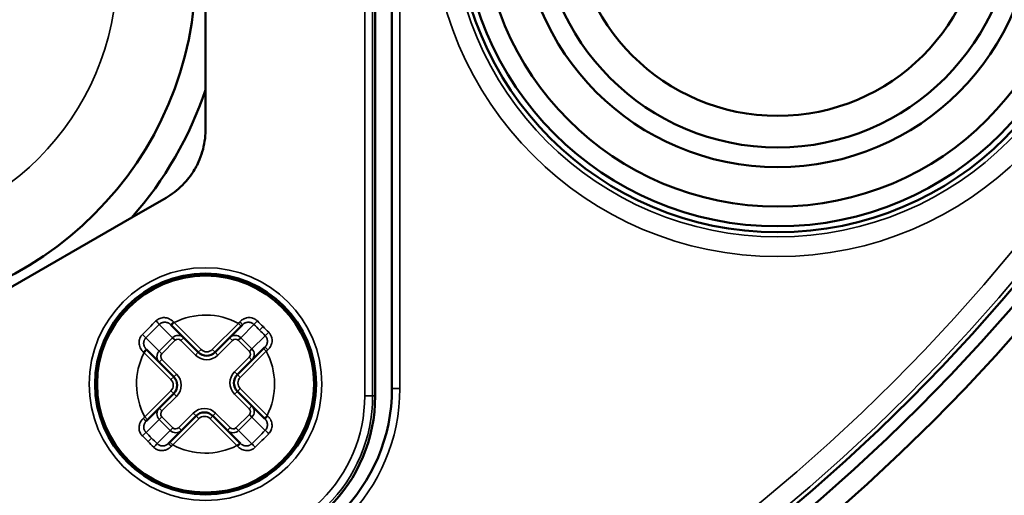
# Model space of a CAD drawing. Header units: millimetres. Extents: x 38 to 2514, y 38 to 1622.
# Tile 125 of 244: x 1085 to 1110, y 1294 to 1306. Entities that reach past the tile are written whole.
import ezdxf

# ---------------------------------------------------------------- set-up
doc = ezdxf.new("R2010")
doc.units = ezdxf.units.MM
doc.header["$LTSCALE"] = 7.692308
doc.layers.add('Visible (ISO)', color=7, linetype='Continuous', lineweight=50)
doc.layers.add('Visible Narrow (ISO)', color=7, linetype='Continuous', lineweight=35)

msp = doc.modelspace()

# ---------------------------------------------------------------- linework, layer by layer
at = {"layer": 'Visible (ISO)'}
for p, q in [((1094.415, 1318.281), (1094.415, 1296.681)), ((1094.84, 1318.089), (1094.84, 1296.873)), ((1090.115, 1304.44), (1090.115, 1310.522)), ((1090.115, 1304.44), (1090.115, 1303.44)), ((1089.115, 1301.707), (1088.249, 1301.207)), ((1082.981, 1298.166), (1088.249, 1301.207)), ((1089.249, 1298.469), (1089.233, 1298.485)), ((1089.249, 1298.469), (1089.932, 1297.787)), ((1091.054, 1298.485), (1091.018, 1298.45)), ((1090.356, 1297.787), (1091.018, 1298.45)), ((1088.611, 1297.863), (1088.627, 1297.847)), ((1089.309, 1297.165), (1088.627, 1297.847)), ((1091.584, 1297.884), (1090.921, 1297.221)), ((1091.584, 1297.884), (1091.62, 1297.919)), ((1088.647, 1296.078), (1089.309, 1296.741)), ((1090.921, 1296.797), (1091.604, 1296.115)), ((1088.647, 1296.078), (1088.611, 1296.043)), ((1089.875, 1296.175), (1089.212, 1295.512)), ((1090.981, 1295.493), (1090.299, 1296.175)), ((1091.62, 1296.099), (1091.604, 1296.115)), ((1089.177, 1295.477), (1089.212, 1295.512)), ((1090.981, 1295.493), (1090.998, 1295.477))]:
    msp.add_line(p, q, dxfattribs=at)
for centre, radius in [((1074.615, 1329.981), 48), ((1074.615, 1329.981), 47.5), ((1074.615, 1329.981), 47.194), ((1104.615, 1308.981), 8.15), ((1104.615, 1308.981), 8), ((1104.615, 1308.981), 7.5), ((1081.115, 1307.481), 8.75), ((1104.615, 1308.981), 6.5), ((1104.615, 1308.981), 6), ((1104.615, 1308.981), 5.2), ((1090.115, 1296.981), 2.8), ((1090.115, 1296.981), 2.75)]:
    msp.add_circle(centre, radius, dxfattribs=at)
for centre, radius, start, end in [((1074.615, 1329.981), 58, 270.14818, 344.71908), ((1074.615, 1329.981), 58.5, 195.59778, 344.40221), ((1074.615, 1329.981), 58.5, 270.14691, 344.40221), ((1074.615, 1329.981), 60, 195.31951, 344.68049), ((1081.115, 1307.481), 9.5, 318.6717, 341.3283), ((1090.144, 1297.999), 0.3, 225, 315), ((1091.134, 1297.009), 0.3, 135, 225), ((1089.097, 1296.953), 0.3, 315, 45), ((1090.34, 1296.873), 4.5, 270, 0), ((1090.415, 1296.681), 4, 270, 0), ((1090.087, 1295.963), 0.3, 45, 135)]:
    msp.add_arc(centre, radius, start, end, dxfattribs=at)
msp.add_open_spline([(1089.115, 1301.707), (1089.152, 1301.728), (1089.187, 1301.751), (1089.369, 1301.871), (1089.503, 1301.988), (1089.672, 1302.181), (1089.721, 1302.244), (1089.798, 1302.357), (1089.828, 1302.406), (1089.886, 1302.508), (1089.913, 1302.561), (1089.976, 1302.699), (1090.007, 1302.785), (1090.085, 1303.047), (1090.112, 1303.227), (1090.115, 1303.418), (1090.115, 1303.429), (1090.115, 1303.44)], degree=3, knots=[1.0003304, 1.0003304, 1.0003304, 1.0003304, 1.0123635, 1.0123635, 1.0626597, 1.0626597, 1.0851538, 1.0851538, 1.1013167, 1.1013167, 1.1183479, 1.1183479, 1.1443884, 1.1443884, 1.1968282, 1.1968282, 1.2000144, 1.2000144, 1.2000144, 1.2000144], dxfattribs=at)
at = {"layer": 'Visible Narrow (ISO)'}
for p, q in [((1094.149, 1296.681), (1094.149, 1318.281)), ((1094.349, 1296.681), (1094.349, 1318.281)), ((1095.04, 1318.089), (1095.04, 1296.873)), ((1089.278, 1298.157), (1088.943, 1298.493)), ((1089.249, 1298.469), (1089.32, 1298.54)), ((1089.32, 1298.54), (1090.002, 1297.858)), ((1090.285, 1297.858), (1090.948, 1298.52)), ((1091.018, 1298.45), (1090.948, 1298.52)), ((1091.342, 1298.491), (1091.009, 1298.157)), ((1091.484, 1298.35), (1091.573, 1298.439)), ((1088.603, 1298.154), (1088.939, 1297.818)), ((1088.939, 1297.818), (1089.278, 1298.157)), ((1089.006, 1297.751), (1089.345, 1298.091)), ((1089.345, 1298.091), (1089.278, 1298.157)), ((1089.491, 1298.086), (1089.561, 1298.157)), ((1089.491, 1298.086), (1089.861, 1297.716)), ((1090.427, 1297.716), (1090.797, 1298.086)), ((1090.797, 1298.086), (1090.726, 1298.157)), ((1090.942, 1298.091), (1091.009, 1298.157)), ((1090.942, 1298.091), (1091.225, 1297.808)), ((1091.009, 1298.157), (1091.292, 1297.875)), ((1091.292, 1297.875), (1091.625, 1298.208)), ((1088.627, 1297.847), (1088.556, 1297.776)), ((1089.239, 1297.094), (1088.556, 1297.776)), ((1089.006, 1297.751), (1088.939, 1297.818)), ((1089.861, 1297.716), (1089.932, 1297.787)), ((1089.932, 1297.787), (1090.002, 1297.858)), ((1090.356, 1297.787), (1090.285, 1297.858)), ((1090.427, 1297.716), (1090.356, 1297.787)), ((1091.655, 1297.813), (1090.992, 1297.151)), ((1091.225, 1297.808), (1091.292, 1297.875)), ((1091.584, 1297.884), (1091.655, 1297.813)), ((1089.01, 1297.606), (1088.939, 1297.535)), ((1089.38, 1297.236), (1089.01, 1297.606)), ((1091.221, 1297.662), (1090.851, 1297.292)), ((1091.221, 1297.662), (1091.292, 1297.591)), ((1089.38, 1297.236), (1089.309, 1297.165)), ((1090.851, 1297.292), (1090.921, 1297.221)), ((1090.921, 1297.221), (1090.992, 1297.151)), ((1089.309, 1297.165), (1089.239, 1297.094)), ((1088.576, 1296.149), (1089.239, 1296.811)), ((1089.309, 1296.741), (1089.239, 1296.811)), ((1089.38, 1296.67), (1089.309, 1296.741)), ((1090.851, 1296.726), (1090.921, 1296.797)), ((1090.851, 1296.726), (1091.221, 1296.356)), ((1090.921, 1296.797), (1090.992, 1296.868)), ((1090.992, 1296.868), (1091.674, 1296.186)), ((1094.84, 1296.873), (1095.04, 1296.873)), ((1089.01, 1296.3), (1089.38, 1296.67)), ((1094.349, 1296.681), (1094.149, 1296.681)), ((1094.415, 1296.681), (1094.349, 1296.681)), ((1089.01, 1296.3), (1088.939, 1296.37)), ((1089.804, 1296.246), (1089.434, 1295.876)), ((1089.804, 1296.246), (1089.875, 1296.175)), ((1090.37, 1296.246), (1090.299, 1296.175)), ((1090.74, 1295.876), (1090.37, 1296.246)), ((1091.221, 1296.356), (1091.292, 1296.427)), ((1088.647, 1296.078), (1088.576, 1296.149)), ((1088.939, 1296.087), (1088.606, 1295.754)), ((1089.006, 1296.154), (1088.939, 1296.087)), ((1089.222, 1295.805), (1088.939, 1296.087)), ((1089.288, 1295.871), (1089.006, 1296.154)), ((1089.946, 1296.104), (1089.283, 1295.442)), ((1089.875, 1296.175), (1089.946, 1296.104)), ((1090.299, 1296.175), (1090.229, 1296.104)), ((1090.911, 1295.422), (1090.229, 1296.104)), ((1091.225, 1296.211), (1090.886, 1295.871)), ((1091.292, 1296.144), (1090.952, 1295.805)), ((1091.225, 1296.211), (1091.292, 1296.144)), ((1091.628, 1295.808), (1091.292, 1296.144)), ((1091.604, 1296.115), (1091.674, 1296.186)), ((1088.889, 1295.471), (1089.222, 1295.805)), ((1089.288, 1295.871), (1089.222, 1295.805)), ((1089.434, 1295.876), (1089.505, 1295.805)), ((1090.74, 1295.876), (1090.669, 1295.805)), ((1090.886, 1295.871), (1090.952, 1295.805)), ((1090.952, 1295.805), (1091.288, 1295.469)), ((1088.746, 1295.612), (1088.658, 1295.523)), ((1089.212, 1295.512), (1089.283, 1295.442)), ((1090.981, 1295.493), (1090.911, 1295.422))]:
    msp.add_line(p, q, dxfattribs=at)
for centre, radius in [((1074.615, 1329.981), 47.194), ((1074.615, 1329.981), 47.085), ((1074.615, 1329.981), 46.585), ((1104.615, 1308.981), 8.768), ((1104.615, 1308.981), 8.268), ((1081.115, 1307.481), 6.75), ((1090.115, 1296.981), 2.95)]:
    msp.add_circle(centre, radius, dxfattribs=at)
for centre, radius, start, end in [((1074.615, 1329.981), 60.6, 195.19565, 344.80435), ((1090.115, 1296.981), 1.75, 61.6015, 117.0268), ((1090.115, 1296.981), 1.75, 152.9732, 208.3985), ((1090.144, 1297.999), 0.4, 225, 315), ((1090.144, 1297.999), 0.2, 225, 315), ((1090.115, 1296.981), 1.75, 332.9732, 28.3985), ((1089.097, 1296.953), 0.4, 315, 45), ((1091.134, 1297.009), 0.4, 135, 225), ((1089.097, 1296.953), 0.2, 315, 45), ((1091.134, 1297.009), 0.2, 135, 225), ((1090.34, 1296.873), 4.7, 270, 0), ((1090.415, 1296.681), 3.734, 270, 0), ((1090.415, 1296.681), 3.934, 270, 0), ((1090.087, 1295.963), 0.4, 45, 135), ((1090.087, 1295.963), 0.2, 45, 135), ((1090.115, 1296.981), 1.75, 241.6015, 297.0268)]:
    msp.add_arc(centre, radius, start, end, dxfattribs=at)
for centre, major_axis, ratio, start_param, end_param in [((1088.688, 1298.408), (-0.594, -0.594), 0.002956, 4.418235, 5.006543), ((1088.793, 1298.303), (-0.573, -0.573), 0.037142, 4.411397, 5.013238), ((1088.876, 1298.56), (0.0699, -0.0715), 0.032225, 0.343205, 1.858884), ((1089.304, 1298.556), (-0.0707, -0.0707), 0.023098, 4.704998, 6.283185), ((1089.328, 1298.484), (-0.751, 0.799), 0.030186, 4.754302, 4.777354), ((1090.942, 1298.469), (-0.76, -0.805), 0.028083, 4.624748, 4.674795), ((1090.983, 1298.556), (0.0707, -0.0707), 0.051322, 0.000019, 1.585685), ((1091.409, 1298.557), (-0.07, -0.0715), 0.029666, 4.386792, 5.940004), ((1089.969, 1296.836), (4.504, -4.504), 0.336336, 1.570643, 1.602048), ((1091.248, 1298.115), (4.432, -4.432), 0.073171, 1.570648, 1.603066), ((1088.537, 1298.22), (0.0715, -0.0699), 0.032227, 4.424338, 5.939976), ((1089.42, 1298.016), (0.146, -0.137), 0.998145, 1.536363, 3.107322), ((1090.867, 1298.016), (-0.146, -0.137), 0.998145, 3.175855, 4.746815), ((1089.97, 1296.834), (4.504, -4.504), 0.336336, 1.539545, 1.57095), ((1091.25, 1298.114), (4.432, -4.431), 0.073072, 1.538526, 1.570946), ((1091.692, 1298.274), (-0.0715, -0.07), 0.029664, 0.343175, 1.89643), ((1089.42, 1298.016), (0.0745, -0.0758), 0.941725, 1.580425, 3.149602), ((1090.867, 1298.016), (-0.0745, -0.0758), 0.941725, 3.133584, 4.702761), ((1088.54, 1297.792), (0.0707, 0.0707), 0.023094, 0.00002, 1.57822), ((1088.634, 1297.764), (-0.921, 0.865), 0.034708, 1.49941, 1.51944), ((1089.081, 1297.676), (0.137, -0.146), 0.998145, 3.175855, 4.746815), ((1089.081, 1297.676), (0.0758, -0.0745), 0.941725, 3.133584, 4.702761), ((1091.15, 1297.733), (-0.0758, -0.0745), 0.941725, 1.580425, 3.149602), ((1091.15, 1297.733), (-0.137, -0.146), 0.998145, 1.536363, 3.107322), ((1091.69, 1297.849), (-0.0707, 0.0707), 0.051327, 4.697531, 6.283185), ((1091.597, 1297.805), (-0.841, -0.794), 0.029325, 1.612323, 1.660233), ((1089.081, 1296.229), (-0.137, -0.146), 0.998145, 4.677956, 6.248915), ((1089.081, 1296.229), (-0.0758, -0.0745), 0.941725, 4.722018, 6.291194), ((1091.15, 1296.286), (0.0758, -0.0745), 0.941725, 6.275176, 7.844353), ((1091.15, 1296.286), (0.137, -0.146), 0.998145, 0.034263, 1.605222), ((1088.634, 1296.157), (-0.841, -0.794), 0.029325, 4.753916, 4.801825), ((1088.541, 1296.113), (0.0707, -0.0707), 0.051327, 4.697531, 6.283185), ((1091.69, 1296.17), (-0.0707, -0.0707), 0.023094, 0.00002, 1.57822), ((1091.597, 1296.198), (-0.921, 0.865), 0.034708, 4.641002, 4.661033), ((1088.539, 1295.688), (0.0715, 0.07), 0.029664, 0.343175, 1.89643), ((1090.261, 1297.127), (-4.504, 4.504), 0.336336, 1.539545, 1.57095), ((1089.363, 1295.946), (-0.146, -0.137), 0.998145, 0.034263, 1.605222), ((1089.363, 1295.946), (-0.0745, -0.0758), 0.941725, 6.275176, 7.844353), ((1090.811, 1295.946), (0.146, -0.137), 0.998145, 4.677956, 6.248915), ((1090.811, 1295.946), (0.0745, -0.0758), 0.941725, 4.722018, 6.291194), ((1091.438, 1295.659), (-0.573, -0.573), 0.037142, 1.269805, 1.871645), ((1091.543, 1295.553), (-0.594, -0.594), 0.002956, 1.276643, 1.86495), ((1091.694, 1295.742), (-0.0715, 0.0699), 0.032227, 4.424338, 5.939976), ((1088.981, 1295.848), (-4.432, 4.432), 0.073175, 1.538527, 1.569488), ((1088.981, 1295.848), (-4.432, 4.432), 0.073175, 1.569488, 1.570944), ((1088.983, 1295.847), (-4.432, 4.432), 0.073171, 1.570648, 1.603066), ((1090.262, 1297.126), (-4.504, 4.504), 0.336336, 1.570643, 1.602048), ((1088.822, 1295.405), (0.07, 0.0715), 0.029666, 4.386792, 5.940004), ((1089.248, 1295.406), (-0.0707, 0.0707), 0.051322, 0.000019, 1.585685), ((1090.927, 1295.406), (0.0707, 0.0707), 0.023098, 4.704998, 6.283185), ((1091.355, 1295.402), (-0.0699, 0.0715), 0.032225, 0.343205, 1.858884), ((1089.289, 1295.493), (-0.76, -0.805), 0.028083, 1.483156, 1.533203), ((1090.903, 1295.478), (-0.751, 0.799), 0.030186, 1.61271, 1.635761)]:
    msp.add_ellipse(centre, major_axis=major_axis, ratio=ratio, start_param=start_param, end_param=end_param, dxfattribs=at)
for points in [[(1088.858, 1298.582), (1088.872, 1298.596), (1088.902, 1298.62), (1088.954, 1298.648), (1089.011, 1298.664), (1089.071, 1298.669), (1089.133, 1298.661), (1089.194, 1298.64), (1089.251, 1298.606), (1089.286, 1298.576), (1089.303, 1298.558)], [(1088.538, 1297.794), (1088.521, 1297.81), (1088.49, 1297.845), (1088.456, 1297.903), (1088.435, 1297.963), (1088.427, 1298.025), (1088.432, 1298.085), (1088.448, 1298.142), (1088.476, 1298.194), (1088.5, 1298.224), (1088.514, 1298.238)], [(1091.693, 1296.168), (1091.71, 1296.152), (1091.741, 1296.117), (1091.775, 1296.059), (1091.796, 1295.998), (1091.803, 1295.937), (1091.799, 1295.877), (1091.782, 1295.82), (1091.755, 1295.768), (1091.73, 1295.738), (1091.717, 1295.724)], [(1091.372, 1295.38), (1091.359, 1295.366), (1091.329, 1295.342), (1091.276, 1295.314), (1091.22, 1295.298), (1091.159, 1295.293), (1091.098, 1295.301), (1091.037, 1295.322), (1090.979, 1295.355), (1090.944, 1295.386), (1090.928, 1295.404)]]:
    msp.add_open_spline(points, degree=3, dxfattribs=at)
for points, knots in [([(1088.943, 1298.493), (1088.948, 1298.499), (1088.954, 1298.504), (1088.961, 1298.509), (1088.965, 1298.512), (1088.968, 1298.514), (1088.972, 1298.517), (1088.98, 1298.522), (1088.988, 1298.527), (1088.997, 1298.531), (1089, 1298.532), (1089.003, 1298.534), (1089.006, 1298.535), (1089.016, 1298.539), (1089.026, 1298.542), (1089.037, 1298.545), (1089.039, 1298.545), (1089.041, 1298.546), (1089.044, 1298.546), (1089.055, 1298.549), (1089.067, 1298.55), (1089.079, 1298.55), (1089.08, 1298.55), (1089.081, 1298.55), (1089.083, 1298.55), (1089.096, 1298.55), (1089.109, 1298.549), (1089.122, 1298.546), (1089.135, 1298.544), (1089.149, 1298.54), (1089.161, 1298.534), (1089.163, 1298.534), (1089.164, 1298.533), (1089.166, 1298.532), (1089.176, 1298.528), (1089.187, 1298.522), (1089.197, 1298.515), (1089.2, 1298.513), (1089.203, 1298.511), (1089.206, 1298.509), (1089.216, 1298.502), (1089.225, 1298.494), (1089.233, 1298.485)], [0.0000001, 0.0000001, 0.0000001, 0.0000001, 0.0791752, 0.0791752, 0.0791752, 0.125, 0.125, 0.125, 0.2160951, 0.2160951, 0.2160951, 0.25, 0.25, 0.25, 0.3529315, 0.3529315, 0.3529315, 0.375, 0.375, 0.375, 0.4898225, 0.4898225, 0.4898225, 0.5, 0.5, 0.5, 0.625, 0.625, 0.625, 0.75, 0.75, 0.75, 0.7636076, 0.7636076, 0.7636076, 0.8684402, 0.8684402, 0.8684402, 0.9004485, 0.9004485, 0.9004485, 1, 1, 1, 1]), ([(1090.986, 1298.56), (1090.994, 1298.57), (1091.004, 1298.578), (1091.017, 1298.59), (1091.022, 1298.594), (1091.03, 1298.6), (1091.034, 1298.603), (1091.052, 1298.616), (1091.066, 1298.625), (1091.084, 1298.634), (1091.086, 1298.635), (1091.09, 1298.637), (1091.092, 1298.638), (1091.108, 1298.645), (1091.121, 1298.65), (1091.141, 1298.656), (1091.148, 1298.658), (1091.154, 1298.66), (1091.154, 1298.66), (1091.175, 1298.664), (1091.195, 1298.667), (1091.217, 1298.667), (1091.219, 1298.667), (1091.239, 1298.668), (1091.258, 1298.666), (1091.279, 1298.662), (1091.282, 1298.661), (1091.301, 1298.657), (1091.315, 1298.653), (1091.33, 1298.647), (1091.331, 1298.646), (1091.337, 1298.644), (1091.342, 1298.642), (1091.36, 1298.634), (1091.372, 1298.627), (1091.39, 1298.615), (1091.396, 1298.611), (1091.411, 1298.599), (1091.42, 1298.591), (1091.429, 1298.582)], [0, 0, 0, 0, 0.067272, 0.067272, 0.099414, 0.099414, 0.125, 0.125, 0.2214, 0.2214, 0.236414, 0.236414, 0.25, 0.25, 0.334514, 0.334514, 0.373227, 0.373227, 0.375, 0.375, 0.5, 0.5, 0.510059, 0.510059, 0.625, 0.625, 0.64697, 0.64697, 0.743447, 0.743447, 0.75, 0.75, 0.783727, 0.783727, 0.875, 0.875, 0.92097, 0.92097, 1, 1, 1, 1]), ([(1091.054, 1298.485), (1091.062, 1298.493), (1091.071, 1298.501), (1091.083, 1298.51), (1091.085, 1298.511), (1091.098, 1298.52), (1091.109, 1298.526), (1091.122, 1298.532), (1091.123, 1298.532), (1091.135, 1298.537), (1091.146, 1298.541), (1091.159, 1298.544), (1091.161, 1298.544), (1091.163, 1298.545), (1091.176, 1298.547), (1091.19, 1298.548), (1091.204, 1298.548), (1091.205, 1298.548), (1091.218, 1298.548), (1091.23, 1298.547), (1091.244, 1298.544), (1091.246, 1298.543), (1091.259, 1298.54), (1091.269, 1298.537), (1091.282, 1298.531), (1091.285, 1298.53), (1091.296, 1298.524), (1091.305, 1298.52), (1091.316, 1298.512), (1091.32, 1298.509), (1091.33, 1298.501), (1091.336, 1298.496), (1091.342, 1298.491)], [0, 0, 0, 0, 0.099207, 0.099207, 0.125, 0.125, 0.236155, 0.236155, 0.25, 0.25, 0.354064, 0.354064, 0.373119, 0.375, 0.375, 0.5, 0.5, 0.510083, 0.510083, 0.625, 0.625, 0.647076, 0.647076, 0.75, 0.75, 0.783938, 0.783938, 0.875, 0.875, 0.921023, 0.921023, 1, 1, 1, 1]), ([(1091.716, 1298.295), (1091.725, 1298.286), (1091.733, 1298.277), (1091.745, 1298.262), (1091.749, 1298.256), (1091.761, 1298.238), (1091.768, 1298.225), (1091.776, 1298.208), (1091.778, 1298.203), (1091.786, 1298.184), (1091.791, 1298.169), (1091.794, 1298.153), (1091.795, 1298.152), (1091.796, 1298.148), (1091.796, 1298.145), (1091.8, 1298.123), (1091.802, 1298.105), (1091.802, 1298.085), (1091.802, 1298.083), (1091.801, 1298.061), (1091.799, 1298.041), (1091.794, 1298.02), (1091.794, 1298.02), (1091.791, 1298.006), (1091.787, 1297.992), (1091.779, 1297.972), (1091.776, 1297.966), (1091.773, 1297.958), (1091.772, 1297.956), (1091.763, 1297.939), (1091.755, 1297.924), (1091.743, 1297.907), (1091.742, 1297.905), (1091.738, 1297.899), (1091.735, 1297.896), (1091.724, 1297.882), (1091.716, 1297.873), (1091.704, 1297.86), (1091.699, 1297.855), (1091.695, 1297.851)], [0, 0, 0, 0, 0.079036, 0.079036, 0.125, 0.125, 0.216278, 0.216278, 0.25, 0.25, 0.346617, 0.346617, 0.353037, 0.353037, 0.375, 0.375, 0.489948, 0.489948, 0.5, 0.5, 0.625, 0.625, 0.626781, 0.626781, 0.711188, 0.711188, 0.75, 0.75, 0.763594, 0.763594, 0.860189, 0.860189, 0.875, 0.875, 0.900595, 0.900595, 0.967876, 0.967876, 1, 1, 1, 1]), ([(1088.611, 1297.863), (1088.602, 1297.872), (1088.595, 1297.881), (1088.588, 1297.89), (1088.586, 1297.893), (1088.584, 1297.895), (1088.583, 1297.898), (1088.576, 1297.908), (1088.57, 1297.918), (1088.565, 1297.929), (1088.564, 1297.931), (1088.563, 1297.933), (1088.562, 1297.935), (1088.557, 1297.948), (1088.553, 1297.961), (1088.55, 1297.974), (1088.548, 1297.987), (1088.546, 1298), (1088.546, 1298.014), (1088.546, 1298.015), (1088.546, 1298.016), (1088.546, 1298.017), (1088.546, 1298.029), (1088.548, 1298.041), (1088.55, 1298.053), (1088.551, 1298.055), (1088.551, 1298.057), (1088.552, 1298.06), (1088.554, 1298.07), (1088.557, 1298.08), (1088.561, 1298.09), (1088.563, 1298.093), (1088.564, 1298.096), (1088.566, 1298.099), (1088.57, 1298.108), (1088.574, 1298.116), (1088.579, 1298.124), (1088.582, 1298.128), (1088.585, 1298.132), (1088.587, 1298.135), (1088.592, 1298.142), (1088.598, 1298.148), (1088.603, 1298.154)], [0, 0, 0, 0, 0.099553, 0.099553, 0.099553, 0.125, 0.125, 0.125, 0.229794, 0.229794, 0.229794, 0.25, 0.25, 0.25, 0.373296, 0.373296, 0.373296, 0.5, 0.5, 0.5, 0.510184, 0.510184, 0.510184, 0.625, 0.625, 0.625, 0.647077, 0.647077, 0.647077, 0.75, 0.75, 0.75, 0.783913, 0.783913, 0.783913, 0.875, 0.875, 0.875, 0.920837, 0.920837, 0.920837, 1, 1, 1, 1]), ([(1091.625, 1298.208), (1091.631, 1298.202), (1091.636, 1298.196), (1091.644, 1298.186), (1091.646, 1298.182), (1091.654, 1298.17), (1091.659, 1298.162), (1091.664, 1298.15), (1091.666, 1298.147), (1091.671, 1298.134), (1091.675, 1298.124), (1091.678, 1298.112), (1091.678, 1298.109), (1091.681, 1298.096), (1091.682, 1298.084), (1091.683, 1298.071), (1091.683, 1298.069), (1091.683, 1298.055), (1091.682, 1298.042), (1091.679, 1298.029), (1091.679, 1298.029), (1091.677, 1298.017), (1091.674, 1298.007), (1091.669, 1297.994), (1091.668, 1297.992), (1091.667, 1297.989), (1091.666, 1297.987), (1091.661, 1297.975), (1091.655, 1297.964), (1091.646, 1297.951), (1091.644, 1297.948), (1091.635, 1297.937), (1091.628, 1297.928), (1091.62, 1297.919)], [0.0000001, 0.0000001, 0.0000001, 0.0000001, 0.078983, 0.078983, 0.125, 0.125, 0.2160676, 0.2160676, 0.25, 0.25, 0.3529301, 0.3529301, 0.375, 0.375, 0.4899242, 0.4899242, 0.5, 0.5, 0.625, 0.625, 0.6268885, 0.6268885, 0.7308, 0.7308, 0.75, 0.75, 0.7638536, 0.7638536, 0.875, 0.875, 0.9008011, 0.9008011, 1, 1, 1, 1]), ([(1088.514, 1295.667), (1088.506, 1295.676), (1088.498, 1295.685), (1088.486, 1295.7), (1088.482, 1295.706), (1088.47, 1295.724), (1088.463, 1295.737), (1088.454, 1295.754), (1088.452, 1295.759), (1088.445, 1295.778), (1088.44, 1295.793), (1088.436, 1295.809), (1088.436, 1295.81), (1088.435, 1295.814), (1088.434, 1295.817), (1088.43, 1295.839), (1088.429, 1295.857), (1088.429, 1295.877), (1088.429, 1295.879), (1088.429, 1295.901), (1088.432, 1295.921), (1088.437, 1295.942), (1088.437, 1295.942), (1088.44, 1295.956), (1088.444, 1295.97), (1088.452, 1295.99), (1088.454, 1295.996), (1088.458, 1296.004), (1088.459, 1296.006), (1088.467, 1296.023), (1088.476, 1296.038), (1088.487, 1296.055), (1088.489, 1296.057), (1088.493, 1296.063), (1088.496, 1296.066), (1088.506, 1296.08), (1088.514, 1296.089), (1088.527, 1296.102), (1088.531, 1296.106), (1088.536, 1296.111)], [0, 0, 0, 0, 0.079036, 0.079036, 0.125, 0.125, 0.216278, 0.216278, 0.25, 0.25, 0.346617, 0.346617, 0.353037, 0.353037, 0.375, 0.375, 0.489948, 0.489948, 0.5, 0.5, 0.625, 0.625, 0.626781, 0.626781, 0.711188, 0.711188, 0.75, 0.75, 0.763594, 0.763594, 0.860189, 0.860189, 0.875, 0.875, 0.900595, 0.900595, 0.967876, 0.967876, 1, 1, 1, 1]), ([(1088.606, 1295.754), (1088.6, 1295.76), (1088.595, 1295.766), (1088.587, 1295.776), (1088.584, 1295.78), (1088.577, 1295.792), (1088.572, 1295.8), (1088.566, 1295.811), (1088.565, 1295.815), (1088.56, 1295.828), (1088.556, 1295.838), (1088.553, 1295.85), (1088.553, 1295.853), (1088.55, 1295.866), (1088.548, 1295.878), (1088.548, 1295.891), (1088.548, 1295.892), (1088.548, 1295.907), (1088.549, 1295.92), (1088.552, 1295.933), (1088.552, 1295.933), (1088.554, 1295.945), (1088.557, 1295.955), (1088.562, 1295.968), (1088.563, 1295.97), (1088.564, 1295.973), (1088.565, 1295.975), (1088.57, 1295.987), (1088.576, 1295.998), (1088.585, 1296.011), (1088.587, 1296.014), (1088.595, 1296.025), (1088.603, 1296.034), (1088.611, 1296.043)], [0.0000001, 0.0000001, 0.0000001, 0.0000001, 0.078983, 0.078983, 0.125, 0.125, 0.2160676, 0.2160676, 0.25, 0.25, 0.3529301, 0.3529301, 0.375, 0.375, 0.4899242, 0.4899242, 0.5, 0.5, 0.625, 0.625, 0.6268885, 0.6268885, 0.7308, 0.7308, 0.75, 0.75, 0.7638536, 0.7638536, 0.875, 0.875, 0.9008011, 0.9008011, 1, 1, 1, 1]), ([(1091.62, 1296.099), (1091.628, 1296.09), (1091.636, 1296.081), (1091.643, 1296.072), (1091.645, 1296.069), (1091.647, 1296.067), (1091.648, 1296.064), (1091.655, 1296.054), (1091.661, 1296.044), (1091.666, 1296.033), (1091.667, 1296.031), (1091.668, 1296.029), (1091.669, 1296.027), (1091.674, 1296.014), (1091.678, 1296.001), (1091.681, 1295.988), (1091.683, 1295.975), (1091.685, 1295.961), (1091.685, 1295.948), (1091.685, 1295.947), (1091.685, 1295.946), (1091.684, 1295.945), (1091.684, 1295.933), (1091.683, 1295.921), (1091.681, 1295.909), (1091.68, 1295.907), (1091.68, 1295.905), (1091.679, 1295.902), (1091.677, 1295.892), (1091.673, 1295.882), (1091.669, 1295.872), (1091.668, 1295.869), (1091.667, 1295.866), (1091.665, 1295.862), (1091.661, 1295.854), (1091.657, 1295.846), (1091.651, 1295.838), (1091.649, 1295.834), (1091.646, 1295.83), (1091.643, 1295.827), (1091.638, 1295.82), (1091.633, 1295.814), (1091.628, 1295.808)], [0, 0, 0, 0, 0.099553, 0.099553, 0.099553, 0.125, 0.125, 0.125, 0.229794, 0.229794, 0.229794, 0.25, 0.25, 0.25, 0.373296, 0.373296, 0.373296, 0.5, 0.5, 0.5, 0.510184, 0.510184, 0.510184, 0.625, 0.625, 0.625, 0.647077, 0.647077, 0.647077, 0.75, 0.75, 0.75, 0.783913, 0.783913, 0.783913, 0.875, 0.875, 0.875, 0.920837, 0.920837, 0.920837, 1, 1, 1, 1]), ([(1089.177, 1295.477), (1089.169, 1295.468), (1089.16, 1295.461), (1089.148, 1295.452), (1089.146, 1295.451), (1089.133, 1295.442), (1089.122, 1295.436), (1089.109, 1295.43), (1089.108, 1295.43), (1089.096, 1295.425), (1089.085, 1295.421), (1089.072, 1295.418), (1089.07, 1295.418), (1089.068, 1295.417), (1089.054, 1295.415), (1089.041, 1295.414), (1089.027, 1295.414), (1089.026, 1295.414), (1089.013, 1295.414), (1089.001, 1295.415), (1088.987, 1295.418), (1088.985, 1295.419), (1088.972, 1295.422), (1088.962, 1295.425), (1088.949, 1295.431), (1088.946, 1295.432), (1088.934, 1295.438), (1088.926, 1295.442), (1088.914, 1295.45), (1088.911, 1295.453), (1088.9, 1295.46), (1088.894, 1295.466), (1088.889, 1295.471)], [0, 0, 0, 0, 0.099207, 0.099207, 0.125, 0.125, 0.236155, 0.236155, 0.25, 0.25, 0.354064, 0.354064, 0.373119, 0.375, 0.375, 0.5, 0.5, 0.510083, 0.510083, 0.625, 0.625, 0.647076, 0.647076, 0.75, 0.75, 0.783938, 0.783938, 0.875, 0.875, 0.921023, 0.921023, 1, 1, 1, 1]), ([(1091.288, 1295.469), (1091.282, 1295.463), (1091.276, 1295.458), (1091.27, 1295.453), (1091.266, 1295.45), (1091.262, 1295.447), (1091.258, 1295.445), (1091.251, 1295.44), (1091.242, 1295.435), (1091.234, 1295.431), (1091.231, 1295.43), (1091.228, 1295.428), (1091.224, 1295.427), (1091.214, 1295.423), (1091.204, 1295.42), (1091.194, 1295.417), (1091.192, 1295.417), (1091.19, 1295.416), (1091.187, 1295.416), (1091.176, 1295.413), (1091.164, 1295.412), (1091.151, 1295.412), (1091.15, 1295.412), (1091.149, 1295.412), (1091.148, 1295.412), (1091.135, 1295.412), (1091.122, 1295.413), (1091.109, 1295.416), (1091.095, 1295.418), (1091.082, 1295.422), (1091.069, 1295.428), (1091.068, 1295.428), (1091.067, 1295.429), (1091.065, 1295.43), (1091.054, 1295.434), (1091.044, 1295.44), (1091.034, 1295.447), (1091.031, 1295.449), (1091.028, 1295.451), (1091.025, 1295.453), (1091.015, 1295.46), (1091.006, 1295.468), (1090.998, 1295.477)], [0.0000001, 0.0000001, 0.0000001, 0.0000001, 0.0791752, 0.0791752, 0.0791752, 0.125, 0.125, 0.125, 0.2160951, 0.2160951, 0.2160951, 0.25, 0.25, 0.25, 0.3529315, 0.3529315, 0.3529315, 0.375, 0.375, 0.375, 0.4898225, 0.4898225, 0.4898225, 0.5, 0.5, 0.5, 0.625, 0.625, 0.625, 0.75, 0.75, 0.75, 0.7636076, 0.7636076, 0.7636076, 0.8684402, 0.8684402, 0.8684402, 0.9004485, 0.9004485, 0.9004485, 1, 1, 1, 1]), ([(1089.245, 1295.401), (1089.236, 1295.392), (1089.227, 1295.384), (1089.213, 1295.372), (1089.209, 1295.368), (1089.201, 1295.362), (1089.197, 1295.359), (1089.179, 1295.346), (1089.165, 1295.337), (1089.147, 1295.328), (1089.145, 1295.327), (1089.14, 1295.325), (1089.138, 1295.324), (1089.123, 1295.317), (1089.109, 1295.311), (1089.09, 1295.306), (1089.083, 1295.304), (1089.077, 1295.302), (1089.076, 1295.302), (1089.056, 1295.297), (1089.035, 1295.295), (1089.013, 1295.294), (1089.012, 1295.294), (1088.992, 1295.294), (1088.973, 1295.296), (1088.952, 1295.3), (1088.948, 1295.301), (1088.93, 1295.305), (1088.915, 1295.309), (1088.9, 1295.315), (1088.899, 1295.315), (1088.894, 1295.318), (1088.889, 1295.32), (1088.871, 1295.328), (1088.858, 1295.335), (1088.841, 1295.347), (1088.835, 1295.351), (1088.819, 1295.363), (1088.81, 1295.371), (1088.802, 1295.38)], [0, 0, 0, 0, 0.067272, 0.067272, 0.099414, 0.099414, 0.125, 0.125, 0.2214, 0.2214, 0.236414, 0.236414, 0.25, 0.25, 0.334514, 0.334514, 0.373227, 0.373227, 0.375, 0.375, 0.5, 0.5, 0.510059, 0.510059, 0.625, 0.625, 0.64697, 0.64697, 0.743447, 0.743447, 0.75, 0.75, 0.783727, 0.783727, 0.875, 0.875, 0.92097, 0.92097, 1, 1, 1, 1])]:
    msp.add_open_spline(points, degree=3, knots=knots, dxfattribs=at)

doc.saveas('drawing.dxf')
